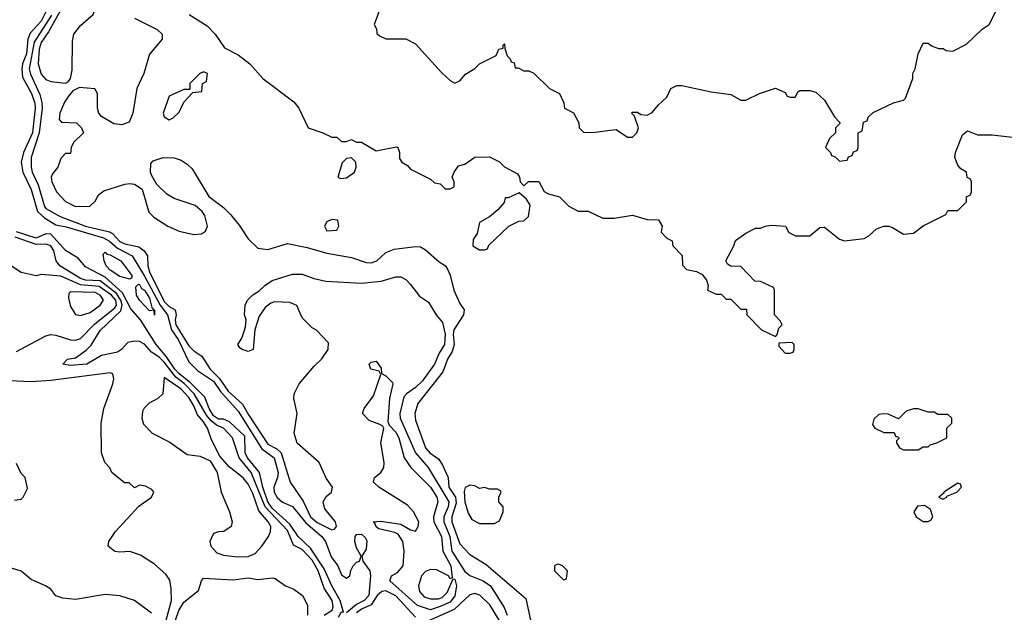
# Model space of a CAD drawing. Header units: inches. Extents: x 2380053 to 2584298, y 380219 to 546618.
# Tile 239 of 256: x 2467604 to 2471599, y 503142 to 505549. Entities that reach past the tile are written whole.
import ezdxf

# ---------------------------------------------------------------- set-up
doc = ezdxf.new("R2010")
doc.units = ezdxf.units.IN
doc.header["$MEASUREMENT"] = 0
doc.layers.add('C4560', color=7, linetype='Continuous')
doc.layers.add('C4570', color=7, linetype='Continuous')

msp = doc.modelspace()

# ---------------------------------------------------------------- linework, layer by layer
at = {"layer": 'C4560', "color": 2}
for points, elevation in [([(2467830, 505658.4), (2467810, 505653.3), (2467790, 505623.5), (2467720.5, 505499.5), (2467690, 505456.9), (2467683.2, 505430), (2467678.3, 505370), (2467690, 505327.3), (2467710, 505306.8), (2467730, 505298.8), (2467790, 505291.3), (2467802, 505298), (2467809.2, 505310.8), (2467816.2, 505343.8), (2467817.5, 505462.5), (2467822.7, 505490), (2467850, 505526), (2467902, 505570), (2467909, 505590), (2467904, 505610), (2467889, 505630)], 34), ([(2468350, 505338), (2468334, 505330), (2468294, 505290), (2468294, 505266), (2468270, 505266), (2468210, 505238), (2468186, 505170), (2468190, 505154), (2468210, 505142), (2468226, 505150), (2468250, 505174), (2468270, 505214), (2468306, 505254), (2468342, 505258), (2468346, 505290), (2468362, 505298), (2468366, 505330)], 38), ([(2468950, 504988), (2468930, 504986), (2468911.6, 504968.4), (2468894, 504910), (2468904.7, 504904.7), (2468930, 504906.8), (2468962, 504930), (2468968.7, 504950), (2468968, 504970)], 38), ([(2469630, 504846), (2469586, 504826), (2469574, 504826), (2469570, 504806), (2469543.6, 504776.4), (2469510, 504748), (2469470, 504726), (2469459.6, 504680.4), (2469443.6, 504656.4), (2469442, 504630), (2469470, 504614), (2469490, 504614), (2469502, 504618), (2469507.3, 504632.7), (2469588.9, 504711.1), (2469628.9, 504731.1), (2469650, 504732), (2469668, 504750), (2469675.3, 504795.3), (2469660.4, 504820.4)], 38), ([(2468870, 504737.2), (2468850, 504728), (2468841, 504710), (2468850, 504692), (2468890, 504694), (2468898, 504710), (2468894.6, 504734.6)], 38), ([(2468050, 504495.3), (2468010, 504505.6), (2467970, 504532.3), (2467954.5, 504550), (2467946, 504570), (2467942.7, 504597.3), (2467950, 504604.7), (2467956.8, 504596.8), (2467970, 504594.4), (2468014, 504570), (2468058.8, 504510), (2468058.8, 504501.2)], 22), ([(2468150, 504349.3), (2468148.7, 504368.7), (2468130, 504367), (2468089.6, 504410), (2468078, 504430), (2468075.3, 504464.7), (2468085.2, 504474.8), (2468090, 504473.4), (2468097.6, 504457.6), (2468110, 504450.4), (2468130, 504418), (2468139.6, 504379.6), (2468150.4, 504369.6)], 22), ([(2467810, 504444), (2467803.4, 504436.6), (2467801.6, 504418.4), (2467810, 504384.7), (2467830, 504351), (2467850, 504347.3), (2467890, 504359.3), (2467929.4, 504390), (2467943.7, 504410), (2467929.6, 504430), (2467910, 504440.9)], 38), ([(2469350, 503278), (2469344, 503290), (2469294.6, 503314.6), (2469270, 503316.3), (2469250, 503307.6), (2469234, 503290), (2469222, 503250), (2469226, 503226), (2469244.9, 503204.9), (2469270, 503196), (2469303.5, 503196.5), (2469317.5, 503202.5), (2469337.7, 503222.3), (2469362, 503278), (2469370, 503276), (2469376.3, 503250), (2469370, 503209.4), (2469350, 503182.6), (2469310, 503165.3), (2469270, 503151.6), (2469218.4, 503170), (2469106, 503270), (2469112.7, 503290), (2469136.3, 503303.7), (2469159.7, 503330), (2469164, 503390), (2469158.7, 503430), (2469138.9, 503458.9), (2469126, 503466), (2469061.3, 503481.3), (2469049.6, 503489.6), (2469044.7, 503504.7), (2469038, 503510), (2469067.7, 503512.3), (2469150, 503499.3), (2469190, 503476.3), (2469210, 503471), (2469220.9, 503490), (2469222.9, 503510), (2469201.6, 503550), (2469177, 503577), (2469061.2, 503650), (2469039.3, 503670), (2469042.7, 503690), (2469069.4, 503710), (2469081.6, 503730), (2469082.4, 503750), (2469069.4, 503830), (2469081.2, 503890), (2469077.5, 503897.5), (2469064.5, 503904.5), (2469021.2, 503921.2), (2468994, 503950), (2469002, 503970), (2469038.7, 504021.3), (2469068.4, 504108.4), (2469062, 504122), (2469028.7, 504130), (2469022, 504150), (2469030, 504158), (2469050, 504162), (2469070, 504134), (2469072, 504112), (2469090, 504102), (2469116, 504076), (2469118, 504070), (2469104, 504010), (2469097.3, 503917.3), (2469102.5, 503902.5), (2469130, 503873), (2469142.3, 503850), (2469163.1, 503770), (2469190.2, 503730.2), (2469270.2, 503650), (2469296.1, 503610), (2469300.3, 503590), (2469283.1, 503530), (2469284.4, 503510), (2469314.7, 503450), (2469320.8, 503390), (2469353.4, 503330), (2469358, 503282)], 26), ([(2468190, 504095.3), (2468184.7, 504030), (2468164.7, 504010), (2468128.5, 503991.5), (2468108.5, 503971.5), (2468102, 503958), (2468099.1, 503930), (2468106.4, 503906.4), (2468141, 503870), (2468213.2, 503833.2), (2468283, 503783), (2468336, 503776), (2468376.9, 503756.9), (2468404.7, 503710), (2468420.7, 503630), (2468454.8, 503550), (2468466, 503510), (2468462, 503490), (2468432, 503470), (2468410, 503469), (2468390, 503462), (2468374.8, 503430), (2468379.1, 503410), (2468403.4, 503383.4), (2468430, 503373.4), (2468486.6, 503366.6), (2468530, 503368.2), (2468558.6, 503381.4), (2468586.6, 503410), (2468612.7, 503450), (2468621.2, 503470), (2468622.7, 503490), (2468611.6, 503510), (2468573.5, 503553.5), (2468550, 503624.5), (2468530, 503662.4), (2468510, 503687.6), (2468453.4, 503733.4), (2468416, 503776), (2468382, 503842), (2468365.6, 503890), (2468350, 503915.8), (2468324.4, 503944.4), (2468310, 503980.9), (2468290, 504014), (2468258, 504050)], 34), ([(2469430, 503658), (2469410.9, 503649.1), (2469406.7, 503633.3), (2469410.4, 503590), (2469424.1, 503544.1), (2469438.8, 503518.8), (2469470, 503502.8), (2469530, 503502), (2469550, 503514), (2469566, 503550), (2469566, 503570), (2469548, 503590), (2469548, 503610), (2469558, 503630), (2469555.3, 503635.3), (2469542, 503642), (2469510, 503642.7), (2469490, 503649), (2469470, 503645.2), (2469450, 503655.3)], 38), ([(2469790, 503338), (2469783.6, 503336.4), (2469774, 503330), (2469774, 503310), (2469810, 503274), (2469822, 503278), (2469826, 503310), (2469806, 503330)], 38)]:
    msp.add_lwpolyline(points, close=True, dxfattribs=dict(at, elevation=elevation))
for points, elevation in [([(2469078, 505630), (2469042, 505530), (2469051.6, 505511.6), (2469052.7, 505492.7), (2469063.6, 505483.6), (2469090, 505472), (2469170, 505471.3), (2469210, 505451.3), (2469315.3, 505335.3), (2469350, 505302), (2469370, 505291.3), (2469390, 505301), (2469412.5, 505327.5), (2469450, 505351), (2469469.5, 505370.5), (2469536.4, 505403.6), (2469548, 505430), (2469566, 505434), (2469566, 505446), (2469570.7, 505450.7), (2469571.6, 505431.6), (2469582, 505402), (2469594, 505390), (2469598, 505378), (2469610, 505374), (2469614, 505354), (2469626, 505354), (2469650, 505342), (2469670, 505342), (2469690, 505332), (2469754, 505270), (2469794, 505250), (2469811.6, 505211.6), (2469814, 505190), (2469851.1, 505171.1), (2469872, 505130), (2469874, 505110), (2469892, 505092), (2469930, 505091), (2470000, 505100.4)], 42), ([(2467710, 505580.9), (2467690, 505543.1), (2467645.4, 505494.6), (2467636.5, 505470), (2467631.3, 505410), (2467615, 505370), (2467611.8, 505350), (2467615.4, 505315.4), (2467651.7, 505250), (2467665, 505210), (2467666.7, 505190), (2467655.1, 505090), (2467618.6, 505010), (2467609, 504970), (2467616.9, 504930), (2467650, 504859.3), (2467676.3, 504770), (2467704.3, 504744.3), (2467750, 504715.5), (2467791.9, 504708.1), (2467943.3, 504663.4), (2467967.6, 504650), (2468000.5, 504620.5), (2468059.5, 504590), (2468110, 504507.9), (2468173.3, 504390), (2468203.2, 504350), (2468220.1, 504290), (2468246.6, 504250), (2468290, 504158.9), (2468324.4, 504124.4), (2468390, 504080.7), (2468418.7, 504038.7), (2468490, 503959), (2468586.1, 503806.1), (2468636.3, 503770), (2468652.8, 503710), (2468650.2, 503690), (2468634.4, 503650), (2468635.8, 503630), (2468648.5, 503608.5), (2468669.4, 503589.4), (2468710, 503572.2), (2468765.3, 503505.3), (2468829, 503450), (2468844.4, 503430), (2468867.7, 503367.7), (2468894.4, 503330), (2468910, 503294), (2468930, 503280.4), (2468943.7, 503290), (2468947.7, 503312.3), (2468957, 503330), (2468970, 503344.9), (2468982, 503350), (2468989.2, 503370), (2468970, 503404), (2468963.5, 503430), (2468964.5, 503450), (2468970, 503457.3), (2468990, 503459.1), (2469005.8, 503445.8), (2469012, 503432), (2469010, 503398), (2468991.3, 503370), (2468996, 503350), (2469024, 503310), (2469026.8, 503290), (2469019.7, 503210), (2469000.9, 503190), (2468970, 503173), (2468930, 503139.7)], 26), ([(2468291, 505570), (2468364.1, 505524.1), (2468397.3, 505490), (2468435.3, 505435.3), (2468490, 505406), (2468538, 505370), (2468590.6, 505310.6), (2468715.9, 505215.9), (2468736, 505190), (2468774, 505110), (2468834, 505090), (2468870, 505072), (2468890, 505072), (2468910, 505054), (2468930, 505054), (2468950, 505062), (2468970, 505052), (2468990, 505051.3), (2469050, 505016), (2469133, 505033), (2469138, 505030), (2469144.7, 505010), (2469144.7, 504984.7), (2469154, 504970), (2469176.9, 504956.9), (2469190, 504942), (2469270, 504902), (2469286.4, 504886.4), (2469310, 504882), (2469330, 504862), (2469350, 504862), (2469366, 504870), (2469366, 504890), (2469358, 504910), (2469366, 504930), (2469384.7, 504955.3), (2469410, 504962), (2469450, 504991), (2469510, 504992), (2469550, 504972), (2469571.1, 504951.1), (2469623.6, 504923.6), (2469632, 504910), (2469634, 504890), (2469650, 504874), (2469668.4, 504891.6), (2469710, 504892), (2469731.6, 504851.6), (2469750, 504842), (2469794, 504830), (2469831.6, 504791.6), (2469870, 504772), (2469910, 504771.3), (2469970, 504742.8), (2470000, 504743.2)], 38), ([(2467732.3, 505567.7), (2467662.3, 505457.7), (2467642.3, 505350), (2467647.3, 505327.3), (2467684.8, 505244.8), (2467693.4, 505213.4), (2467694.5, 505190), (2467682.4, 505090), (2467650.2, 504990), (2467650.3, 504949.7), (2467654.7, 504930), (2467678.2, 504878.2), (2467704, 504790), (2467710, 504782.6), (2467767.7, 504750), (2467870, 504710.2), (2467967.4, 504687.4), (2467980.2, 504680.2), (2468010, 504648.4), (2468030, 504638.4), (2468086.4, 504626.4), (2468108.4, 504610), (2468121.6, 504590), (2468123.2, 504550), (2468130, 504524.9), (2468190, 504403.9), (2468210, 504384.5), (2468234, 504370), (2468238, 504350), (2468234.3, 504330), (2468236.8, 504310), (2468290, 504224.9), (2468310, 504204), (2468342.8, 504182.8), (2468376, 504130), (2468412.6, 504092.6), (2468450, 504040.7), (2468507.5, 503987.5), (2468530, 503946.3), (2468610, 503825.5), (2468646.4, 503806.4), (2468664.6, 503790), (2468700.9, 503670), (2468753.7, 503593.7), (2468783.2, 503530), (2468810, 503506.7), (2468870, 503477.3), (2468880.4, 503479.6), (2468889, 503490), (2468885.2, 503510), (2468841.7, 503561.7), (2468835.1, 503590), (2468847.6, 503612.4), (2468869, 503630), (2468872.7, 503650), (2468847, 503687), (2468819, 503750), (2468730, 503829), (2468717.2, 503870), (2468729.2, 503950), (2468716, 504010), (2468717.2, 504030), (2468737.2, 504070), (2468798, 504142), (2468830, 504172), (2468855.3, 504210), (2468856.4, 504236.4), (2468808.4, 504288.4), (2468790, 504298), (2468750, 504338), (2468728.4, 504388.4), (2468700.4, 504400.4), (2468636.9, 504403.1), (2468622, 504398), (2468599.8, 504380.2), (2468575.3, 504344.7), (2468558, 504290), (2468551, 504209), (2468530, 504202), (2468506, 504210), (2468496.4, 504216.4), (2468488.7, 504230), (2468504.7, 504255.3), (2468520.4, 504299.6), (2468522, 504330), (2468515.3, 504350), (2468518, 504390), (2468528, 504410), (2468550, 504432), (2468574, 504446), (2468598, 504470), (2468628, 504490), (2468710, 504516), (2468750, 504516), (2468798, 504498), (2468846.4, 504486.4), (2468990, 504479.1), (2469070, 504487.3), (2469130, 504504), (2469150, 504504), (2469170, 504494), (2469190, 504474), (2469226.2, 504426.2), (2469262, 504402), (2469294, 504350), (2469319.2, 504319.2), (2469330, 504272), (2469327.2, 504230), (2469305.5, 504194.5), (2469286.3, 504150), (2469237.7, 504082.3), (2469210, 504055.1), (2469173.1, 504030), (2469163, 504017), (2469145.6, 503950), (2469147.2, 503930), (2469210.2, 503790), (2469261.7, 503730), (2469345.6, 503590), (2469341.8, 503570), (2469324.3, 503530), (2469324.3, 503510), (2469348.7, 503450), (2469357.8, 503390), (2469410, 503307.2), (2469430, 503291.7), (2469484.9, 503270), (2469513.7, 503250), (2469570, 503161), (2469582, 503130)], 30), ([(2468070, 505554.8), (2468162, 505510), (2468182, 505490), (2468182, 505470), (2468130.8, 505409.2), (2468107.3, 505330), (2468078.8, 505270), (2468062, 505170), (2468047.3, 505132.7), (2468018, 505122), (2467986, 505126), (2467935.5, 505155.5), (2467924, 505170), (2467919, 505190), (2467919, 505250), (2467909, 505269), (2467846, 505274), (2467819.6, 505260.4), (2467801.4, 505238.6), (2467785.2, 505214.8), (2467766, 505170), (2467763.6, 505143.6), (2467772.7, 505132.7), (2467834, 505130), (2467854, 505110), (2467862, 505090), (2467822, 505050), (2467812, 505030), (2467810, 505006), (2467790, 505006), (2467770, 504986), (2467758, 504950), (2467736.8, 504923.2), (2467730.8, 504910), (2467733.4, 504890), (2467753.4, 504850), (2467790, 504810.7), (2467830, 504791), (2467888.7, 504791.3), (2467910, 504812), (2467922.7, 504837.3), (2467945.6, 504854.4), (2468030, 504880.7), (2468050, 504884), (2468070, 504881), (2468101, 504861), (2468127.7, 504767.7), (2468147.5, 504747.5), (2468204.7, 504710), (2468250, 504690.7), (2468310, 504676.3), (2468340.9, 504679.1), (2468357.2, 504690), (2468365.2, 504710), (2468354.5, 504754.5), (2468344, 504770), (2468315.1, 504795.1), (2468230, 504822.7), (2468200.1, 504840.1), (2468160.2, 504880.2), (2468138, 504918), (2468134, 504930), (2468135.3, 504964.7), (2468144.7, 504975.3), (2468186, 504990), (2468230, 504987.7), (2468258.4, 504978.4), (2468283, 504963), (2468303, 504943), (2468370.6, 504830.6), (2468430, 504786), (2468458.5, 504758.5), (2468494.6, 504714.6), (2468530, 504658.8), (2468570, 504621), (2468610, 504616), (2468690, 504640.7), (2468770, 504624.4), (2468850, 504601.3), (2468950, 504583.8), (2469010, 504562.4), (2469030, 504561.6), (2469052.7, 504570), (2469090, 504604), (2469122.5, 504617.5), (2469210, 504627.3), (2469230, 504626), (2469250, 504614.8), (2469306, 504566), (2469330.8, 504550), (2469338.8, 504538.8), (2469350, 504512), (2469364.9, 504450), (2469390, 504396), (2469407.3, 504370), (2469404.9, 504350), (2469364.7, 504290), (2469362.2, 504270), (2469366.2, 504230), (2469358.6, 504201.4), (2469338.9, 504170), (2469321.2, 504118.8), (2469218.8, 503990), (2469207.3, 503950), (2469210, 503922), (2469250, 503810.6), (2469268.5, 503790), (2469304, 503764), (2469319.4, 503739.4), (2469341.7, 503690), (2469344.5, 503650), (2469371.8, 503610), (2469375.3, 503584.7), (2469357.6, 503530), (2469357.6, 503510), (2469390, 503420.7), (2469430, 503377.3), (2469496.1, 503336.1), (2469657.3, 503197.3), (2469676.4, 503110)], 34), ([(2468839, 503130), (2468871.1, 503150), (2468875.8, 503164.2), (2468871.8, 503190), (2468839.7, 503239.8), (2468814.3, 503310), (2468790, 503354), (2468750, 503396.8), (2468715.1, 503415.1), (2468690, 503474.2), (2468599, 503570), (2468542.5, 503710), (2468494, 503770), (2468467.6, 503850), (2468430, 503889.7), (2468402.4, 503902.4), (2468380, 503920), (2468362.1, 503942.1), (2468311.2, 504030), (2468272.5, 504070), (2468237.6, 504097.6), (2468190, 504158.6), (2468170, 504178.2), (2468138.3, 504198.3), (2468110, 504230.9), (2468090, 504241.4), (2468070, 504243.1), (2468042.6, 504237.4), (2468017.3, 504210), (2468000.7, 504199.3), (2467934.9, 504185.1), (2467876, 504150), (2467810, 504145.1), (2467778, 504150), (2467798, 504170), (2467830, 504175.5), (2467873.4, 504206.6), (2467893.3, 504226.7), (2467930, 504286), (2468013.5, 504366.5), (2468019.9, 504390), (2468014.5, 504410), (2467996.7, 504436.7), (2467930, 504488.2), (2467870, 504491.4), (2467850, 504497.5), (2467766.3, 504550), (2467751.3, 504570), (2467741.7, 504610), (2467729.4, 504630), (2467710, 504637.6), (2467670, 504635.7), (2467585.2, 504665.2)], 30), ([(2468897.4, 503122.6), (2468910, 503144), (2468917.2, 503142.8), (2468903.6, 503190), (2468869.9, 503250), (2468839, 503319), (2468783, 503403), (2468733.8, 503450), (2468700.3, 503500.3), (2468630, 503563.7), (2468610.9, 503590), (2468589.9, 503650), (2468576.5, 503710), (2468528.1, 503770), (2468518.2, 503790), (2468516.9, 503856.9), (2468455, 503915), (2468430, 503925.8), (2468410, 503927.1), (2468390, 503939.8), (2468372.4, 503970), (2468355.2, 504015.2), (2468295.9, 504075.9), (2468250.7, 504110), (2468233.2, 504130), (2468199.7, 504179.7), (2468157.2, 504230), (2468093.3, 504330), (2468054.3, 504374.3), (2468020.1, 504440.1), (2467950, 504503.2), (2467870, 504545.2), (2467841, 504581), (2467790, 504611.1), (2467730, 504677.7), (2467710, 504679.2), (2467670, 504661.9), (2467590, 504687.6)], 26), ([(2467590, 504201.6), (2467710, 504264.9), (2467730, 504270.6), (2467750, 504267.7), (2467810, 504248.7), (2467830, 504247.2), (2467850, 504253.7), (2467907.1, 504312.8), (2467990, 504379.1), (2467996.1, 504390), (2467993.1, 504410), (2467976, 504430), (2467925.8, 504465.8), (2467850, 504472.2), (2467770, 504507.8), (2467690, 504514), (2467670, 504509), (2467610, 504522), (2467570, 504548)], 34), ([(2468197.8, 503110), (2468219.7, 503190), (2468218.6, 503238.6), (2468212.7, 503272.7), (2468196.5, 503296.5), (2468150, 503338), (2468093.6, 503373.6), (2468050, 503389), (2468010, 503386), (2467990, 503389.2), (2467962, 503410), (2467965.2, 503430), (2467992.7, 503470), (2468086.6, 503573.4), (2468138, 503610), (2468148, 503630), (2468140.4, 503640.4), (2468114.6, 503654.6), (2468090, 503658), (2468070, 503648), (2468047.3, 503667.3), (2468028.4, 503668.4), (2467978, 503710), (2467968.9, 503728.9), (2467948.7, 503750), (2467935.3, 503790), (2467934, 503910), (2467945.2, 503970), (2467980.9, 504070), (2467985.2, 504090), (2467982, 504110), (2467970, 504115.1), (2467730, 504083.5), (2467650, 504077.6), (2467562.8, 504082.8)], 34), ([(2467583.1, 503596.9), (2467610, 503602), (2467618, 503610), (2467634.6, 503645.4), (2467626, 503690), (2467610, 503706), (2467590, 503746)], 38), ([(2468138, 503138), (2468070, 503189.2), (2468010, 503209), (2467950, 503214), (2467830, 503194), (2467779, 503199), (2467750, 503209), (2467730, 503235.3), (2467708.9, 503248.9), (2467650, 503275.3), (2467608.9, 503308.9), (2467570, 503321.2)], 38), ([(2468236.3, 503110), (2468249.7, 503149.7), (2468270, 503183.1), (2468329.2, 503230), (2468341.2, 503270), (2468350, 503281), (2468470, 503274), (2468530, 503282), (2468570, 503274.8), (2468630, 503282), (2468639.6, 503279.6), (2468682, 503250), (2468715.9, 503235.9), (2468751.3, 503210), (2468771.1, 503171.1), (2468772, 503130)], 30), ([(2469210, 503122.7), (2469130, 503208.6), (2469090, 503228.6), (2469073.6, 503226.4), (2469054.3, 503210), (2469030, 503172.1), (2468990, 503155), (2468970, 503140.3)], 30), ([(2469549.7, 503109.7), (2469511.7, 503171.7), (2469471, 503211), (2469450, 503218.7), (2469430, 503213.3), (2469367.2, 503152.8), (2469250, 503101.2)], 30)]:
    msp.add_lwpolyline(points, dxfattribs=dict(at, elevation=elevation))
at = {"layer": 'C4570', "color": 2}
for points, elevation in [([(2470000, 505100.4), (2470023.6, 505103.6), (2470070, 505072), (2470090, 505072), (2470108, 505090), (2470115.3, 505110), (2470098, 505158), (2470086, 505170), (2470090, 505174), (2470110, 505174), (2470123.6, 505163.6), (2470150, 505162), (2470170, 505172), (2470196.4, 505203.6), (2470230, 505234), (2470246, 505270), (2470270, 505282), (2470290, 505282), (2470410, 505256), (2470490, 505244.7), (2470530, 505222), (2470550, 505222), (2470606, 505250), (2470670, 505271.3), (2470710, 505254), (2470718, 505238), (2470730, 505234), (2470750, 505234), (2470762, 505258), (2470770, 505262), (2470810, 505262), (2470834.8, 505254.8), (2470870, 505222), (2470910, 505154), (2470931.6, 505131.6), (2470932, 505128), (2470914, 505110), (2470914, 505090), (2470890, 505066), (2470874, 505030), (2470894, 505010), (2470898, 504998), (2470912.7, 504992.7), (2470930, 504974), (2470962, 504978), (2470967.3, 504992.7), (2470982, 504998), (2470987.3, 505012.7), (2471002, 505018), (2471006, 505030), (2471006, 505090), (2471022, 505098), (2471027.3, 505132.7), (2471042, 505138), (2471047.3, 505152.7), (2471067.3, 505172.7), (2471150, 505212), (2471190, 505222), (2471198, 505230), (2471228, 505310), (2471228, 505330), (2471238, 505350), (2471248.9, 505411.1), (2471270, 505454), (2471290, 505454), (2471303.6, 505443.6), (2471332.7, 505432.7), (2471351.6, 505431.6), (2471363.6, 505423.6), (2471390, 505422), (2471446, 505450), (2471508.9, 505511.1), (2471538, 505530), (2471570, 505594)], 42), ([(2470000, 504743.2), (2470016.5, 504743.5), (2470090, 504754.8), (2470150, 504738), (2470196, 504736), (2470211.1, 504711.1), (2470206.4, 504686.4), (2470230, 504662), (2470251.3, 504651.3), (2470254, 504630), (2470291.6, 504591.6), (2470292.7, 504552.7), (2470310, 504534), (2470350, 504526), (2470373.7, 504513.7), (2470390.9, 504490.9), (2470398, 504470), (2470394, 504450), (2470430, 504434), (2470450, 504434), (2470470, 504414), (2470490, 504414), (2470530, 504374), (2470552.7, 504372.7), (2470554, 504350), (2470614, 504290), (2470670, 504262), (2470678, 504270), (2470684, 504296), (2470698, 504310), (2470690, 504326), (2470666, 504350), (2470666, 504450), (2470662, 504462), (2470610, 504486), (2470587.3, 504487.3), (2470530, 504546), (2470490, 504548), (2470476.4, 504556.4), (2470468.7, 504570), (2470502, 504630), (2470508, 504652), (2470550, 504682), (2470590, 504702), (2470610, 504702), (2470629, 504711), (2470654.4, 504714.4), (2470710.7, 504710.7), (2470724.7, 504684.7), (2470751.3, 504671.3), (2470810, 504671), (2470850, 504704.7), (2470870, 504706), (2470930, 504658), (2470950, 504651), (2471030, 504661), (2471049.3, 504670.7), (2471080.2, 504699.8), (2471110, 504711), (2471130, 504711), (2471145.4, 504705.4), (2471190, 504678), (2471230, 504682), (2471270, 504711.3), (2471362, 504758), (2471370, 504774), (2471410, 504774), (2471446, 504810), (2471446, 504830), (2471462, 504838), (2471466, 504850), (2471466, 504890), (2471462, 504902), (2471448.4, 504908.4), (2471446, 504930), (2471423.1, 504943.1), (2471410, 504958), (2471399, 504990), (2471401.2, 505010), (2471430, 505082), (2471450, 505098), (2471490, 505082), (2471550, 505082), (2471690, 505064.7)], 38)]:
    msp.add_lwpolyline(points, dxfattribs=dict(at, elevation=elevation))
at = {"layer": 'C4570', "color": 2, "elevation": 38}
for points in [[(2470738, 504238), (2470684.7, 504235.3), (2470683.6, 504223.6), (2470710, 504194), (2470730, 504194), (2470742, 504198), (2470746, 504210), (2470746, 504230)], [(2471250, 503968), (2471230, 503968), (2471201, 503959), (2471170, 503928), (2471127.3, 503947.3), (2471110, 503948), (2471090, 503946), (2471070, 503926), (2471064.7, 503904.7), (2471074, 503890), (2471110, 503872), (2471152, 503872), (2471158, 503858), (2471170, 503854), (2471171.6, 503848.4), (2471162, 503838), (2471162, 503830), (2471174, 503810), (2471190, 503802), (2471250, 503802), (2471270, 503814), (2471290, 503814), (2471298, 503822), (2471326, 503830), (2471366, 503850), (2471366, 503890), (2471386, 503910), (2471386, 503930), (2471370, 503946), (2471330, 503946), (2471314.6, 503954.6), (2471290, 503955.3)], [(2471410, 503666), (2471354, 503630), (2471354, 503626), (2471334, 503610), (2471350, 503602), (2471366, 503610), (2471366, 503614), (2471406, 503630), (2471426, 503650), (2471422, 503662)], [(2471275.3, 503575.3), (2471246.4, 503573.6), (2471232, 503550), (2471242, 503530), (2471270, 503511.3), (2471290, 503511.3), (2471302, 503518), (2471308.7, 503530), (2471299.3, 503559.3)]]:
    msp.add_lwpolyline(points, close=True, dxfattribs=at)

doc.saveas('drawing.dxf')
